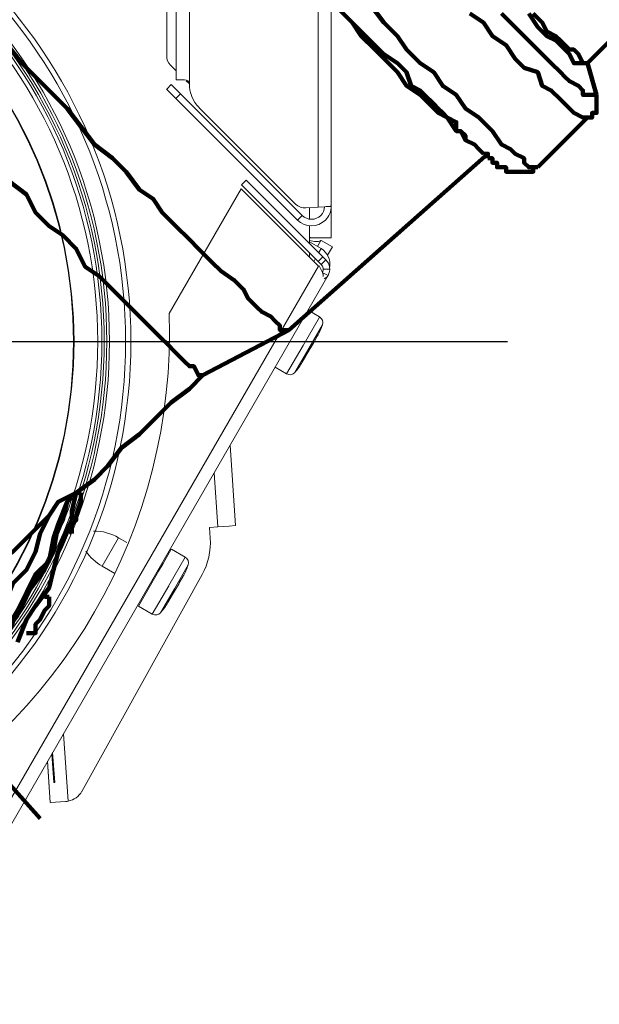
# Model space of a CAD drawing. Header units: millimetres. Extents: x -41968 to 54113, y -9946 to 101810.
# Tile 163 of 171: x -4888 to -4812, y 91927 to 92055. Entities that reach past the tile are written whole.
import ezdxf

# ---------------------------------------------------------------- set-up
doc = ezdxf.new("R2010")
doc.units = ezdxf.units.MM
for name, color, linetype, lineweight in [('CERNA', 7, 'Continuous', 15), ('MODRA', 4, 'Continuous', 25), ('P', 250, 'Continuous', 100), ('UT-kotle', 1, 'Continuous', 50)]:
    doc.layers.add(name, color=color, linetype=linetype, lineweight=lineweight)
doc.layers.add('Vrstva 1', color=7, linetype='Continuous')

# ---------------------------------------------------------------- blocks, each defined once
blk = doc.blocks.new('CONDENSINOX_50')
at = {"layer": 'CERNA'}
for p, q in [((73.89, 34.01), (73.89, 519.45)), ((75.6, 519.45), (75.6, 33.57)), ((92.32, 17.46), (92.32, 519.45)), ((94.03, 17.6), (94.03, 519.03)), ((72.64, 37.14), (72.64, 46.24)), ((73.14, 35.93), (73.89, 35.18)), ((72.64, 32.8), (73.24, 33.41)), ((90.26, 16.39), (73.24, 33.41)), ((73.89, 34.01), (74.97, 34.01)), ((75.2, 33.98), (74.97, 34.01)), ((75.17, 33.9), (75.55, 33.52)), ((75.4, 33.88), (75.2, 33.98)), ((75.55, 33.74), (75.4, 33.88)), ((75.6, 33.57), (75.55, 33.74)), ((89.65, 15.78), (72.63, 32.8)), ((73.84, 31.59), (74.45, 32.2)), ((89.4, 17.85), (76.86, 30.39)), ((82.99, 20.97), (82.38, 20.36)), ((82.99, 20.97), (93.34, 10.62)), ((82.33, 19.82), (72.98, 3.63)), ((82.33, 19.82), (92.36, 9.78)), ((82.38, 20.36), (92.74, 10.01)), ((92.32, 17.46), (90.74, 17.35)), ((91.21, 17.39), (91.21, 15.95)), ((92.32, 17.46), (93.16, 17.52)), ((94.03, 17.6), (94.03, 13.48)), ((89.65, 15.78), (90.26, 16.39)), ((91.21, 15.08), (91.21, 12.75)), ((91.21, 13.56), (91.46, 13.48)), ((91.47, 13.48), (91.21, 13.48)), ((92.71, 12.06), (91.21, 12.93)), ((91.47, 13.48), (94.03, 13.48)), ((92.23, 12.34), (92.69, 13.14)), ((92.24, 12.34), (92.7, 13.14)), ((92.69, 13.14), (92.71, 13.14)), ((92.71, 13.14), (94.18, 12.28)), ((91.21, 11.54), (91.21, 10.93)), ((92.71, 12.06), (92.41, 11.54)), ((94.19, 12.28), (93.56, 11.21)), ((91.76, 10.39), (91.9, 10.66)), ((92.95, 11.01), (92.34, 10.4)), ((93.34, 10.61), (92.74, 10.01)), ((37.66, -84.93), (92.36, 9.79)), ((92.48, 9.83), (92.35, 9.79)), ((92.48, 9.83), (92.78, 9.22)), ((92.78, 9.23), (92.91, 8.96)), ((93.62, 8.55), (92.87, 8.98)), ((93.84, 9.4), (92.99, 9.4)), ((38.9, -86.21), (93.61, 8.54)), ((93.32, 8.25), (93.12, 8.13)), ((93.49, 8.38), (93.32, 8.25)), ((93.62, 8.55), (93.49, 8.38)), ((91.02, 4.05), (92.52, 3.18)), ((90.37, -0.52), (92.51, 3.17)), ((91.1, -0.94), (92.9, 2.17)), ((91.75, -0.14), (92.21, 0.66)), ((88.23, -4.22), (90.37, -0.52)), ((91.1, -0.94), (89.29, -4.04)), ((90.77, -1.81), (91.75, -0.15)), ((90.27, -2.69), (90.72, -1.9)), ((90.73, -1.9), (90.77, -1.81)), ((86.73, -3.36), (88.23, -4.23)), ((80.87, -13.51), (81.6, -23.96)), ((78.81, -17.08), (79.3, -24.12)), ((79.3, -24.12), (78.19, -24.19)), ((78.29, -25.59), (78.2, -24.2)), ((79.3, -24.12), (80.74, -24.02)), ((80.74, -24.02), (80.75, -24.02)), ((80.75, -24.02), (81.6, -23.96)), ((64.25, -29.23), (66.39, -25.53)), ((67.45, -26.14), (66.39, -25.53)), ((72.17, -28.87), (73.24, -27.01)), ((72.9, -31.76), (75.05, -28.06)), ((73.25, -27.02), (75.04, -28.06)), ((65.89, -30.19), (64.26, -29.24)), ((71.58, -29.9), (72.17, -28.87)), ((73.64, -32.19), (75.42, -29.08)), ((61.61, -58.52), (77.24, -30.33)), ((68.96, -34.44), (71.58, -29.9)), ((74.28, -31.39), (74.75, -30.6)), ((70.77, -35.47), (72.9, -31.77)), ((73.77, -32.27), (74.24, -31.47)), ((74.23, -31.47), (74.28, -31.39)), ((73.64, -32.19), (71.84, -35.3)), ((72.8, -33.95), (73.27, -33.15)), ((73.27, -33.15), (73.77, -32.27)), ((68.96, -34.44), (70.77, -35.48)), ((59.22, -51.03), (59.83, -59.79)), ((57.96, -57.37), (57.7, -53.64)), ((57.8, -53.47), (58.08, -57.36)), ((57.14, -54.61), (57.51, -59.98)), ((57.14, -54.64), (57.51, -59.97)), ((58.08, -57.36), (57.96, -57.37)), ((57.52, -59.98), (57.51, -59.98)), ((57.52, -59.98), (59.48, -59.83))]:
    blk.add_line(p, q, dxfattribs=at)
for points, knots in [([(67.17, 48.4), (45.11, 86.99), (-4.05, 100.39), (-42.65, 78.34), (-67.72, 64), (-83.18, 37.34), (-83.18, 8.47)], [0, 0, 0, 0, 1, 1, 1, 2, 2, 2, 2]), ([(67.98, -0.01), (67.98, -37.55), (37.54, -67.98), (0, -67.98), (-37.54, -67.98), (-67.97, -37.55), (-67.97, -0.01), (-67.97, 37.54), (-37.54, 67.96), (0, 67.96), (37.54, 67.96), (67.98, 37.54), (67.98, -0.01)], [0, 0, 0, 0, 1, 1, 1, 2, 2, 2, 3, 3, 3, 4, 4, 4, 4]), ([(67.3, -0.01), (67.3, -37.17), (37.17, -67.3), (0, -67.3), (-37.17, -67.3), (-67.29, -37.17), (-67.29, -0.01), (-67.29, 37.16), (-37.17, 67.29), (0, 67.29), (37.17, 67.29), (67.3, 37.16), (67.3, -0.01)], [0, 0, 0, 0, 1, 1, 1, 2, 2, 2, 3, 3, 3, 4, 4, 4, 4]), ([(65.2, -0.01), (65.2, -36.02), (36.01, -65.21), (0, -65.21), (-36, -65.21), (-65.19, -36.02), (-65.19, -0.01), (-65.19, 36), (-36, 65.19), (0, 65.19), (36.01, 65.19), (65.2, 36), (65.2, -0.01)], [0, 0, 0, 0, 1, 1, 1, 2, 2, 2, 3, 3, 3, 4, 4, 4, 4]), ([(64.85, -0.01), (64.85, -35.81), (35.81, -64.86), (0, -64.86), (-35.82, -64.86), (-64.85, -35.81), (-64.85, -0.01), (-64.85, 35.8), (-35.82, 64.85), (0, 64.85), (35.81, 64.85), (64.85, 35.8), (64.85, -0.01)], [0, 0, 0, 0, 1, 1, 1, 2, 2, 2, 3, 3, 3, 4, 4, 4, 4]), ([(64.51, -0.01), (64.51, -35.63), (35.63, -64.51), (0, -64.51), (-35.63, -64.51), (-64.5, -35.63), (-64.5, -0.01), (-64.5, 35.62), (-35.63, 64.5), (0, 64.5), (35.63, 64.5), (64.51, 35.62), (64.51, -0.01)], [0, 0, 0, 0, 1, 1, 1, 2, 2, 2, 3, 3, 3, 4, 4, 4, 4]), ([(64.21, -0.01), (64.21, -35.46), (35.46, -64.21), (0, -64.21), (-35.45, -64.21), (-64.21, -35.46), (-64.21, -0.01), (-64.21, 35.45), (-35.45, 64.2), (0, 64.2), (35.46, 64.2), (64.21, 35.45), (64.21, -0.01)], [0, 0, 0, 0, 1, 1, 1, 2, 2, 2, 3, 3, 3, 4, 4, 4, 4]), ([(63.67, -0.01), (63.67, -35.18), (35.17, -63.67), (0.01, -63.67), (-35.15, -63.67), (-63.67, -35.18), (-63.67, -0.01), (-63.67, 35.15), (-35.15, 63.66), (0.01, 63.66), (35.17, 63.66), (63.67, 35.15), (63.67, -0.01)], [0, 0, 0, 0, 1, 1, 1, 2, 2, 2, 3, 3, 3, 4, 4, 4, 4]), ([(60.59, -0.01), (60.59, -33.46), (33.47, -60.59), (0.01, -60.59), (-33.47, -60.59), (-60.59, -33.46), (-60.59, -0.01), (-60.59, 33.45), (-33.47, 60.58), (0.01, 60.58), (33.47, 60.58), (60.59, 33.45), (60.59, -0.01)], [0, 0, 0, 0, 1, 1, 1, 2, 2, 2, 3, 3, 3, 4, 4, 4, 4]), ([(60.52, -0.01), (60.52, -33.43), (33.43, -60.52), (0.01, -60.52), (-33.43, -60.52), (-60.52, -33.43), (-60.52, -0.01), (-60.52, 33.42), (-33.43, 60.51), (0.01, 60.51), (33.43, 60.51), (60.52, 33.42), (60.52, -0.01)], [0, 0, 0, 0, 1, 1, 1, 2, 2, 2, 3, 3, 3, 4, 4, 4, 4]), ([(91.21, 13.11), (91.52, 13.07), (91.78, 13.01), (92.11, 12.99), (92.29, 12.97), (92.5, 12.97), (92.63, 13.08)], [0, 0, 0, 0, 1, 1, 1, 2, 2, 2, 2]), ([(92.91, 8.96), (92.93, 8.91), (92.95, 8.85), (92.96, 8.79), (92.98, 8.75), (92.99, 8.7), (93, 8.65)], [0, 0, 0, 0, 1, 1, 1, 2, 2, 2, 2]), ([(93, 8.64), (93, 8.64), (93, 8.56), (93, 8.56), (93, 8.53), (93, 8.5), (92.99, 8.49)], [0, 0, 0, 0, 1, 1, 1, 2, 2, 2, 2])]:
    blk.add_open_spline(points, degree=3, knots=knots, dxfattribs=at)
for points in [[(92.63, 13.09), (92.67, 13.12), (92.68, 13.13), (92.68, 13.15)], [(93.84, 9.72), (93.99, 10.65), (93.54, 11.58), (92.72, 12.06)], [(93.62, 8.55), (94, 9.23), (93.88, 10.07), (93.34, 10.62)], [(92.88, 8.98), (93.06, 9.31), (93.01, 9.74), (92.73, 10.01)], [(92.99, 8.49), (92.98, 8.47), (92.97, 8.45), (92.97, 8.44)], [(34.51, -62.99), (58.99, -49.94), (73.89, -24.1), (72.97, 3.62)], [(66.39, -25.53), (65.41, -24.97), (64.28, -24.66), (63.14, -24.66)], [(77.24, -30.33), (78.04, -28.89), (78.4, -27.25), (78.3, -25.58)], [(62.14, -27.3), (62.7, -28.1), (63.42, -28.75), (64.26, -29.24)], [(75.43, -29.08), (75.56, -28.69), (75.4, -28.27), (75.05, -28.06)], [(74.75, -30.59), (75.02, -30.11), (75.25, -29.6), (75.43, -29.08)], [(71.84, -35.3), (72.21, -34.87), (72.52, -34.43), (72.8, -33.95)], [(70.77, -35.47), (71.13, -35.68), (71.57, -35.61), (71.84, -35.31)], [(59.83, -59.79), (60.59, -59.65), (61.23, -59.19), (61.61, -58.51)], [(59.48, -59.84), (59.59, -59.83), (59.72, -59.82), (59.83, -59.79)]]:
    blk.add_open_spline(points, degree=3, dxfattribs=at)
at = {"layer": 'MODRA'}
blk.add_line((-109.77, 0), (116.95, 0), dxfattribs=at)
at = {"layer": 'Vrstva 1', "color": 7, "lineweight": 9, "true_color": 0xffffff}
for points in [[(72.64, 37.14), (72.64, 36.68), (72.8, 36.25), (73.14, 35.93)], [(75.6, 33.57), (75.56, 32.37), (76.01, 31.23), (76.85, 30.4)], [(89.4, 17.85), (89.75, 17.5), (90.25, 17.31), (90.74, 17.35)], [(93.9, 17.56), (93.94, 17.56), (93.96, 17.57), (94, 17.58)], [(92.89, 2.17), (93.03, 2.55), (92.87, 2.97), (92.51, 3.18)], [(92.21, 0.66), (92.49, 1.14), (92.71, 1.64), (92.89, 2.17)], [(89.29, -4.04), (89.65, -3.63), (89.98, -3.17), (90.27, -2.7)], [(88.23, -4.22), (88.57, -4.43), (89.03, -4.36), (89.29, -4.05)]]:
    blk.add_open_spline(points, degree=3, dxfattribs=at)
for points in [[(89.65, 15.78), (90.65, 14.78), (92.27, 14.78), (93.27, 15.78), (93.76, 16.27), (94.03, 16.92), (94.03, 17.6)], [(90.26, 16.39), (90.92, 15.71), (92.01, 15.71), (92.68, 16.39), (92.98, 16.69), (93.15, 17.08), (93.17, 17.51)], [(93.17, 17.51), (93.31, 17.52), (93.46, 17.53), (93.61, 17.54), (93.7, 17.55), (93.8, 17.56), (93.9, 17.56)]]:
    blk.add_open_spline(points, degree=3, knots=[0, 0, 0, 0, 1, 1, 1, 2, 2, 2, 2], dxfattribs=at)

msp = doc.modelspace()

# ---------------------------------------------------------------- linework, layer by layer
at = {"layer": 'P', "color": 2, "linetype": 'Continuous'}
for points in [[(-4842.236, 92056.851), (-4840.471, 92054.499), (-4838.706, 92052.734), (-4837.53, 92050.969), (-4835.765, 92049.205), (-4834.001, 92048.028), (-4832.824, 92046.263), (-4831.06, 92045.087), (-4829.883, 92043.322), (-4828.118, 92042.146), (-4826.942, 92040.969)], [(-4827.53, 92037.44), (-4827.53, 92037.44), (-4828.118, 92038.028), (-4828.118, 92038.028), (-4828.707, 92038.617), (-4829.883, 92039.205), (-4830.471, 92040.381), (-4831.06, 92040.381), (-4832.236, 92042.146), (-4833.412, 92042.734), (-4834.589, 92043.911), (-4835.765, 92045.087), (-4837.53, 92046.263), (-4838.706, 92048.028), (-4839.883, 92049.205), (-4841.648, 92050.969), (-4843.412, 92052.734), (-4844.589, 92054.499), (-4846.353, 92056.263)], [(-4829.883, 92039.205), (-4829.883, 92039.793), (-4830.471, 92040.381), (-4831.06, 92040.381), (-4831.06, 92041.558), (-4832.236, 92042.146), (-4832.824, 92042.734), (-4833.412, 92043.322), (-4834.001, 92043.911), (-4835.177, 92045.087), (-4835.765, 92045.675), (-4836.942, 92046.263), (-4837.53, 92048.028), (-4838.706, 92049.205), (-4840.471, 92050.381), (-4841.648, 92051.557), (-4842.824, 92052.734), (-4844, 92053.91), (-4845.765, 92055.675)], [(-4829.295, 92055.675), (-4827.53, 92054.499), (-4826.354, 92052.734), (-4824.589, 92051.557), (-4823.413, 92049.793), (-4822.236, 92048.616), (-4820.472, 92048.028), (-4819.883, 92046.263), (-4818.707, 92045.675), (-4817.53, 92044.499), (-4816.942, 92043.911), (-4816.354, 92043.322), (-4815.766, 92042.734), (-4814.589, 92042.146), (-4814.589, 92042.146), (-4814.001, 92042.146)], [(-4825.177, 92055.675), (-4823.413, 92053.91), (-4822.236, 92052.734), (-4821.06, 92051.557), (-4819.883, 92050.381), (-4818.707, 92049.205), (-4817.53, 92048.028), (-4816.942, 92047.44), (-4816.354, 92046.852), (-4815.178, 92046.263), (-4814.589, 92045.675), (-4814.589, 92045.087), (-4813.413, 92045.087), (-4812.825, 92045.087)], [(-4814.589, 92049.205), (-4814.589, 92049.205), (-4815.766, 92049.205), (-4816.354, 92050.381), (-4816.942, 92050.969), (-4817.53, 92051.557), (-4818.119, 92052.146), (-4819.295, 92052.734), (-4820.472, 92053.91), (-4821.648, 92055.675)], [(-4814.001, 92049.205), (-4814.589, 92049.205), (-4815.178, 92050.381), (-4815.766, 92050.969), (-4816.354, 92050.969), (-4817.53, 92052.146), (-4818.119, 92052.734), (-4819.295, 92053.322), (-4819.883, 92054.499), (-4821.06, 92055.675)], [(-4809.884, 92053.322), (-4814.001, 92049.205)], [(-4889.882, 92052.146), (-4887.529, 92049.205), (-4885.764, 92047.44), (-4883.411, 92045.087), (-4881.647, 92043.322), (-4879.882, 92040.969), (-4878.117, 92038.617), (-4875.764, 92036.852), (-4874, 92035.087), (-4872.235, 92032.734), (-4870.47, 92031.558), (-4869.294, 92029.793), (-4867.529, 92028.029), (-4865.765, 92026.264), (-4864.588, 92025.087), (-4862.824, 92023.323), (-4861.647, 92022.146), (-4859.882, 92020.97), (-4858.706, 92019.793), (-4858.118, 92018.617), (-4856.941, 92017.441), (-4856.353, 92016.852), (-4855.177, 92016.264), (-4854.588, 92015.676), (-4854, 92015.088), (-4854, 92014.499), (-4853.412, 92014.499), (-4852.824, 92014.499)], [(-4814.001, 92049.205), (-4814.589, 92049.205)], [(-4814.001, 92049.205), (-4814.001, 92049.205), (-4814.001, 92049.205)], [(-4814.001, 92049.205), (-4812.825, 92045.087)], [(-4812.825, 92045.087), (-4812.825, 92044.499), (-4812.825, 92043.911), (-4812.825, 92042.734), (-4813.413, 92042.734), (-4813.413, 92042.146), (-4814.001, 92042.146)], [(-4812.825, 92045.087), (-4812.825, 92045.087)], [(-4814.001, 92042.146), (-4820.472, 92035.675)], [(-4826.942, 92040.969), (-4826.354, 92040.381), (-4825.177, 92038.617), (-4824.001, 92038.028), (-4823.413, 92037.44), (-4822.236, 92036.852), (-4822.236, 92036.264), (-4821.648, 92035.675), (-4821.06, 92035.675), (-4820.472, 92035.675)], [(-4827.53, 92037.44), (-4828.118, 92038.028), (-4828.118, 92038.028), (-4828.707, 92038.617), (-4828.707, 92038.617), (-4829.883, 92039.205)], [(-4826.942, 92037.44), (-4852.824, 92014.499)], [(-4826.942, 92036.852), (-4826.942, 92037.44), (-4827.53, 92037.44)], [(-4827.53, 92037.44), (-4827.53, 92037.44)], [(-4820.472, 92035.675), (-4821.06, 92035.675), (-4821.06, 92035.087), (-4824.589, 92035.087), (-4824.589, 92035.675), (-4825.177, 92035.675), (-4825.177, 92035.675), (-4825.766, 92035.675), (-4825.766, 92036.264), (-4826.354, 92036.264), (-4826.354, 92036.852), (-4826.942, 92036.852)], [(-4864, 92008.617), (-4864.588, 92008.617), (-4865.176, 92009.794), (-4865.765, 92009.794), (-4866.353, 92010.382), (-4866.941, 92010.97), (-4867.529, 92011.558), (-4868.706, 92012.735), (-4869.294, 92013.323), (-4870.47, 92014.499), (-4872.235, 92016.264), (-4873.412, 92017.441), (-4874.588, 92018.617), (-4875.764, 92019.793), (-4877.529, 92021.558), (-4879.294, 92022.735), (-4880.47, 92025.087), (-4882.235, 92026.852), (-4884, 92028.029), (-4885.764, 92029.793), (-4886.941, 92032.146), (-4889.294, 92033.911)], [(-4852.824, 92014.499), (-4864, 92008.617)], [(-4852.824, 92014.499), (-4852.824, 92014.499)], [(-4898.705, 91976.853), (-4897.529, 91978.03), (-4896.94, 91978.618), (-4896.352, 91979.206), (-4895.176, 91979.794), (-4894.588, 91980.971), (-4893.411, 91981.559), (-4892.235, 91982.735), (-4891.646, 91983.324), (-4890.47, 91984.5), (-4888.705, 91985.677), (-4886.941, 91987.441), (-4885.764, 91988.618), (-4884, 91990.382), (-4882.823, 91992.147), (-4880.47, 91993.323), (-4878.117, 91995.088), (-4876.353, 91996.853), (-4874.588, 91999.206), (-4872.235, 92000.97), (-4870.47, 92002.735), (-4868.118, 92005.088), (-4865.765, 92006.853), (-4864, 92008.617)], [(-4879.882, 91993.323), (-4879.882, 91992.147), (-4879.882, 91992.147), (-4880.47, 91990.382), (-4880.47, 91989.794), (-4881.058, 91989.206), (-4881.058, 91988.029)], [(-4881.058, 91989.794), (-4881.058, 91990.971), (-4880.47, 91993.323), (-4880.47, 91993.323)], [(-4880.47, 91993.323), (-4879.882, 91993.323)], [(-4881.058, 91992.735), (-4881.647, 91992.147), (-4882.823, 91989.206), (-4883.411, 91985.677), (-4884.588, 91983.324), (-4886.352, 91980.971), (-4888.117, 91978.03), (-4889.294, 91975.089), (-4891.058, 91973.324), (-4893.411, 91970.971), (-4894.588, 91968.618), (-4896.94, 91966.265), (-4899.293, 91963.912), (-4901.646, 91962.148), (-4903.999, 91960.383), (-4906.352, 91958.618), (-4908.705, 91957.442), (-4911.646, 91955.677), (-4914.587, 91953.913), (-4917.528, 91952.736), (-4919.881, 91951.56), (-4922.822, 91950.971), (-4923.41, 91950.971)], [(-4922.822, 91950.971), (-4922.234, 91950.971), (-4919.881, 91952.148), (-4916.94, 91952.736), (-4914.587, 91953.913), (-4911.646, 91955.677), (-4908.705, 91957.442), (-4906.352, 91958.618), (-4903.999, 91960.383), (-4901.646, 91962.148), (-4899.293, 91963.912), (-4897.529, 91966.265), (-4895.176, 91968.618), (-4893.411, 91970.971), (-4891.058, 91972.736), (-4889.882, 91975.089), (-4888.117, 91978.03), (-4886.941, 91980.383), (-4885.764, 91982.735), (-4884, 91984.5), (-4883.411, 91987.441), (-4882.235, 91989.794), (-4881.647, 91992.147), (-4881.058, 91992.735)], [(-4914.587, 91953.913), (-4911.646, 91955.677), (-4909.293, 91956.854), (-4906.94, 91958.618), (-4903.999, 91960.383), (-4902.234, 91962.148), (-4899.293, 91963.912), (-4897.529, 91966.265), (-4895.176, 91968.03), (-4893.411, 91970.383), (-4891.646, 91972.736), (-4889.882, 91975.089), (-4888.117, 91977.441), (-4886.941, 91979.794), (-4885.764, 91982.147), (-4884, 91984.5), (-4883.411, 91987.441), (-4882.823, 91989.206), (-4881.647, 91992.147), (-4881.058, 91992.735)], [(-4920.469, 91953.913), (-4917.528, 91955.089), (-4915.175, 91955.677), (-4912.822, 91957.442), (-4909.881, 91958.618), (-4907.528, 91960.383), (-4905.176, 91962.148), (-4902.823, 91963.912), (-4901.058, 91965.677), (-4898.705, 91968.03), (-4896.352, 91969.795), (-4894.588, 91972.147), (-4893.411, 91973.912), (-4891.058, 91976.853), (-4889.882, 91978.618), (-4888.705, 91981.559), (-4886.941, 91983.324), (-4885.764, 91985.677), (-4885.176, 91988.029), (-4884, 91990.382)], [(-4888.117, 91973.912), (-4886.941, 91976.853), (-4885.764, 91978.618), (-4884, 91980.971), (-4883.411, 91983.324), (-4882.823, 91985.677), (-4881.647, 91988.618), (-4881.058, 91989.794)], [(-4888.117, 91973.912), (-4886.941, 91976.853), (-4885.764, 91978.618), (-4884, 91980.971), (-4883.411, 91983.324), (-4882.823, 91985.677), (-4881.647, 91988.618), (-4881.058, 91989.794)], [(-4881.058, 91989.794), (-4881.058, 91989.794)], [(-4881.647, 91988.618), (-4881.058, 91988.029)], [(-4881.647, 91988.618), (-4881.647, 91988.618)], [(-4881.647, 91988.618), (-4881.058, 91988.029)], [(-4884, 91979.794), (-4884, 91978.618), (-4884.588, 91978.03), (-4885.176, 91976.853), (-4885.764, 91976.265), (-4885.764, 91975.089), (-4886.352, 91975.089)], [(-4884.588, 91979.794), (-4884, 91979.794)], [(-4885.176, 91950.971), (-4909.881, 91978.618)], [(-4886.941, 91975.089), (-4886.352, 91975.089)], [(-4886.941, 91975.089), (-4886.941, 91975.089)], [(-4886.941, 91975.089), (-4886.352, 91975.089)]]:
    msp.add_lwpolyline(points, dxfattribs=at)

# ---------------------------------------------------------------- block references
at = {"layer": 'UT-kotle', "ltscale": 10}
msp.add_blockref('CONDENSINOX_50', (-4941.35, 92013.03), dxfattribs=at)

doc.saveas('drawing.dxf')
